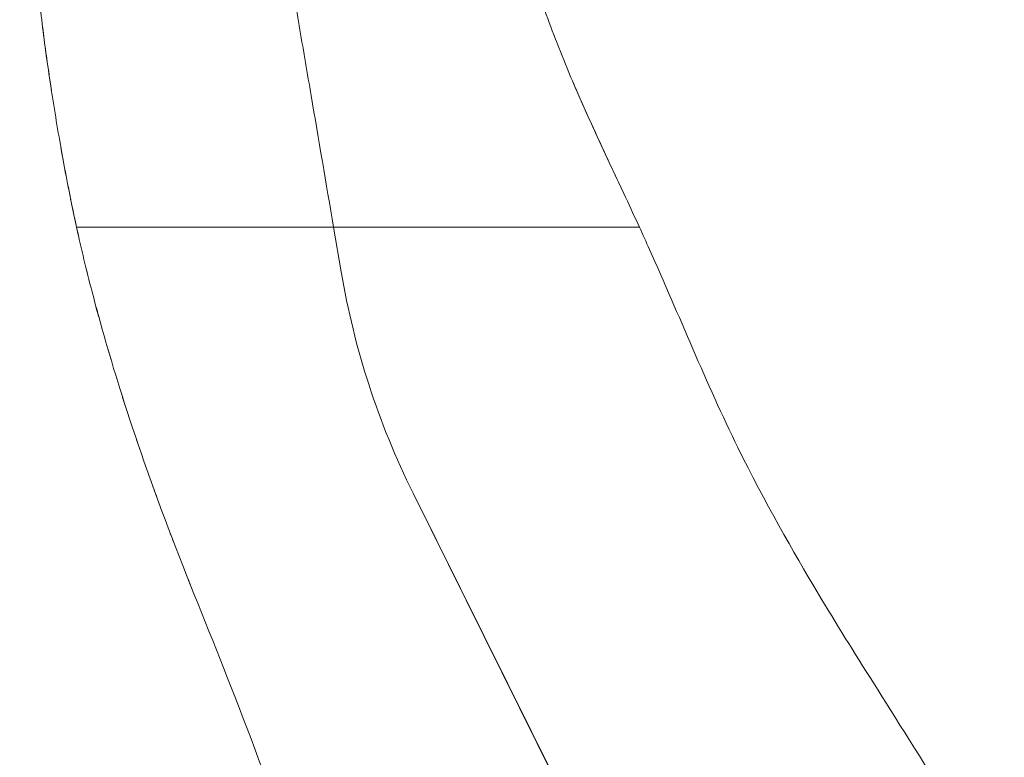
# Model space of a CAD drawing. Header units: metres. Extents: x 4.1 to 64.5, y -1.6 to 14.4.
# Tile 15 of 84: x 16.366 to 16.595, y 0.839 to 1.01. Entities that reach past the tile are written whole.
import ezdxf

# ---------------------------------------------------------------- set-up
doc = ezdxf.new("R2010")
doc.units = ezdxf.units.M
doc.layers.add('I-FURN', color=7, linetype='Continuous', lineweight=18)

# ---------------------------------------------------------------- blocks, each defined once
blk = doc.blocks.new('Furniture_Figueras-Seating_Smartseat_13011 - 13011-V4-Corte 4')
at = {"layer": 'I-FURN'}
for p, q in [((16.43908193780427, 0.9621416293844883), (16.37922557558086, 0.9621416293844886)), ((16.4408599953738, 0.951747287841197), (16.43908193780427, 0.9621416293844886)), ((16.51028033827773, 0.9621416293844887), (16.43908193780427, 0.9621416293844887)), ((16.43908193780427, 0.9621416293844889), (16.4408599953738, 0.9517472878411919)), ((16.50513725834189, 0.804359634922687), (16.45756859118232, 0.9002375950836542)), ((16.45756859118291, 0.9002375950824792), (16.50520276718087, 0.8043882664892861))]:
    blk.add_line(p, q, dxfattribs=at)
for centre, radius, start, end in [((16.62329286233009, 0.9824596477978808), 0.1849999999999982, 189.5560725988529, 206.3877413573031), ((16.62329286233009, 0.9824596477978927), 0.1850000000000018, 189.5560725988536, 206.3877413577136)]:
    blk.add_arc(centre, radius, start, end, dxfattribs=at)
for points, knots in [([(16.45527737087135, 1.211990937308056), (16.45570336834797, 1.211671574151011), (16.45641743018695, 1.211032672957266), (16.45734154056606, 1.209864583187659), (16.45803585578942, 1.208918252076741), (16.45895994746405, 1.207880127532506), (16.46007035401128, 1.206537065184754), (16.46091049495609, 1.205432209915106), (16.46163013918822, 1.204482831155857), (16.46223242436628, 1.20368515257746), (16.46282873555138, 1.202889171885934), (16.46338891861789, 1.202132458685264), (16.46397815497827, 1.201323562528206), (16.46464472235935, 1.200382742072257), (16.465296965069, 1.199410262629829), (16.46587941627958, 1.19846717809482), (16.46632956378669, 1.197641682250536), (16.46666054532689, 1.196939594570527), (16.46689817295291, 1.196368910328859), (16.46710648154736, 1.195797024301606), (16.46734521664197, 1.195058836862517), (16.46756336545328, 1.194272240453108), (16.46781318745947, 1.193297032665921), (16.46803617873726, 1.192421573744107), (16.46828294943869, 1.191512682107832), (16.4685348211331, 1.190645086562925), (16.46875453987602, 1.189913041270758), (16.46900056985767, 1.18911763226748), (16.46935332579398, 1.188005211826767), (16.46984392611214, 1.186504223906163), (16.47050147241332, 1.184549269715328), (16.47144634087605, 1.181785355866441), (16.47241821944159, 1.178960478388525), (16.47326067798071, 1.176391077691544), (16.47373393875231, 1.174872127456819), (16.47408019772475, 1.173709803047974), (16.47442557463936, 1.172481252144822), (16.47488497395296, 1.170714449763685), (16.47564589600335, 1.167319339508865), (16.47643628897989, 1.16144125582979), (16.47679374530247, 1.154615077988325), (16.47692186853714, 1.14977491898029), (16.47697544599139, 1.147081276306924), (16.47700858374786, 1.145131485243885), (16.47703768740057, 1.143242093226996), (16.47707455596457, 1.14074953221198), (16.47713896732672, 1.136476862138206), (16.47725723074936, 1.130521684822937), (16.47740736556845, 1.124521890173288), (16.47755065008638, 1.119475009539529), (16.47767363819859, 1.115458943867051), (16.47781033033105, 1.11130051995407), (16.47800391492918, 1.105778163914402), (16.47826981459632, 1.098822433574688), (16.47856836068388, 1.091806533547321), (16.47882758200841, 1.086176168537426), (16.47903536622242, 1.08189631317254), (16.47924644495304, 1.07777878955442), (16.47952350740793, 1.072647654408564), (16.47987959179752, 1.066510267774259), (16.48036709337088, 1.058897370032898), (16.48086206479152, 1.052004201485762), (16.48134479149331, 1.046061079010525), (16.48174772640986, 1.041576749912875), (16.48217265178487, 1.037393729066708), (16.48276015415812, 1.032484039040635), (16.48348374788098, 1.028331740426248), (16.48449336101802, 1.024268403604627), (16.48538211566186, 1.021189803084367), (16.48641436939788, 1.017923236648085), (16.48800418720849, 1.013215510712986), (16.49030420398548, 1.006925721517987), (16.49341462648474, 0.9991062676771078), (16.49788972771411, 0.9887298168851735), (16.50376870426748, 0.9761162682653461), (16.50820337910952, 0.9666704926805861), (16.51028033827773, 0.9621416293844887)], [0, 0, 0, 0, 0.06666666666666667, 0.1, 0.1333333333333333, 0.1666666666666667, 0.2, 0.2333333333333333, 0.25, 0.2666666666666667, 0.2833333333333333, 0.3, 0.3166666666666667, 0.3333333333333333, 0.35, 0.3666666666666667, 0.3833333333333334, 0.3916666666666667, 0.4, 0.4083333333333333, 0.4166666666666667, 0.4333333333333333, 0.4416666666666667, 0.45, 0.4583333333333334, 0.4625, 0.4666666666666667, 0.4708333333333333, 0.475, 0.4833333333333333, 0.4916666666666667, 0.5, 0.5166666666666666, 0.5249999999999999, 0.5291666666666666, 0.5333333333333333, 0.5375000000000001, 0.5416666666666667, 0.55, 0.5666666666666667, 0.5833333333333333, 0.5916666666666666, 0.5958333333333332, 0.6, 0.6041666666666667, 0.6083333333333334, 0.6166666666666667, 0.6333333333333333, 0.6499999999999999, 0.6583333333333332, 0.6666666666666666, 0.675, 0.6833333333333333, 0.7, 0.7166666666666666, 0.7249999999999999, 0.7333333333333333, 0.7416666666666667, 0.75, 0.7666666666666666, 0.7833333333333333, 0.8, 0.8083333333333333, 0.8166666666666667, 0.825, 0.8333333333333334, 0.8500000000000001, 0.8583333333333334, 0.8666666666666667, 0.875, 0.8833333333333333, 0.9, 0.9166666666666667, 0.9333333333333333, 0.9666666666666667, 1, 1, 1, 1]), ([(16.37922557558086, 0.9621416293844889), (16.37874595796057, 0.9643357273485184), (16.3778127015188, 0.9687866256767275), (16.37598557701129, 0.9782063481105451), (16.37384146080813, 0.9905837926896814), (16.37172124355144, 1.005097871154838), (16.37003158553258, 1.019322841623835), (16.36866918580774, 1.033682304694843), (16.36755736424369, 1.048510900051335), (16.36686154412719, 1.060755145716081), (16.36645204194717, 1.070263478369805), (16.36622067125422, 1.07719996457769), (16.36606176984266, 1.084261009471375), (16.36598457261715, 1.091493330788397), (16.36599267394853, 1.098745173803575), (16.36607506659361, 1.105763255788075), (16.36621463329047, 1.112648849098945), (16.3664170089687, 1.119710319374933), (16.36667033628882, 1.12579533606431), (16.36689142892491, 1.130115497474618), (16.3670283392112, 1.132579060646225), (16.36713565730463, 1.134417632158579), (16.36724692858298, 1.136241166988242), (16.36740017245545, 1.138653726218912), (16.36767985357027, 1.142823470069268), (16.36810527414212, 1.148621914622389), (16.36855339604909, 1.154231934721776), (16.36892374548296, 1.158652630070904), (16.36930595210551, 1.163087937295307), (16.369790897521, 1.168506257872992), (16.37052834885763, 1.176435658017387), (16.3710066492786, 1.181351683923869), (16.37126415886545, 1.183967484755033)], [0, 0, 0, 0, 0.03125, 0.0625, 0.125, 0.1875, 0.25, 0.3125, 0.375, 0.4375, 0.46875, 0.5, 0.53125, 0.5625, 0.59375, 0.625, 0.65625, 0.6875, 0.71875, 0.734375, 0.7421875, 0.75, 0.7578125, 0.765625, 0.78125, 0.8125, 0.84375, 0.859375, 0.875, 0.90625, 0.9375, 1, 1, 1, 1]), ([(16.4079997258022, 1.143845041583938), (16.40964184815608, 1.134245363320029), (16.41213245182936, 1.119685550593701), (16.41551046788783, 1.099938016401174), (16.41806784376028, 1.08498786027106), (16.42066805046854, 1.069787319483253), (16.42330727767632, 1.054358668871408), (16.42595936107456, 1.038854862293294), (16.42859813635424, 1.023428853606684), (16.43121979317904, 1.008102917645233), (16.4347178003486, 0.987653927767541), (16.4373369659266, 0.972342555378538), (16.43908193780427, 0.9621416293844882)], [0, 0, 0, 0, 0.1666666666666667, 0.25, 0.3333333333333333, 0.4166666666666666, 0.5, 0.5833333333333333, 0.6666666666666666, 0.75, 0.8333333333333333, 1, 1, 1, 1]), ([(16.43908193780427, 0.9621416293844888), (16.4373369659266, 0.9723425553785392), (16.4347178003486, 0.9876539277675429), (16.43121979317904, 1.008102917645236), (16.42859813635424, 1.023428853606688), (16.42595936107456, 1.038854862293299), (16.42330727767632, 1.054358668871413), (16.42066805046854, 1.069787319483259), (16.41806784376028, 1.084987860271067), (16.41551046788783, 1.099938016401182), (16.41213245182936, 1.11968555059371), (16.40964184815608, 1.134245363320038), (16.4079997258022, 1.143845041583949)], [0, 0, 0, 0, 0.1666666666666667, 0.25, 0.3333333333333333, 0.4166666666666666, 0.5, 0.5833333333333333, 0.6666666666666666, 0.75, 0.8333333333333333, 1, 1, 1, 1]), ([(16.37123350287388, 1.009405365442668), (16.37171593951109, 1.005524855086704), (16.37240566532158, 1.000419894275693), (16.37318246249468, 0.995241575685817), (16.37337343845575, 0.9939972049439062)], [0.8232045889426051, 0.8232045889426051, 0.8232045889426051, 0.8232045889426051, 0.875, 0.8913471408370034, 0.8913471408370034, 0.8913471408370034, 0.8913471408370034]), ([(16.37123350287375, 1.009405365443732), (16.371715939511, 1.005524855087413), (16.37240566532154, 1.000419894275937), (16.37318246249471, 0.9952415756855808), (16.3733734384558, 0.9939972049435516)], [0.8232045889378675, 0.8232045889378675, 0.8232045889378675, 0.8232045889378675, 0.875, 0.8913471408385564, 0.8913471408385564, 0.8913471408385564, 0.8913471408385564]), ([(16.37123350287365, 1.009405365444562), (16.37171593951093, 1.005524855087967), (16.37240566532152, 1.000419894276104), (16.37318246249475, 0.995241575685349), (16.37337343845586, 0.9939972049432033)], [0.8232045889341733, 0.8232045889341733, 0.8232045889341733, 0.8232045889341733, 0.875, 0.8913471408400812, 0.8913471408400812, 0.8913471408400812, 0.8913471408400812]), ([(16.37123350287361, 1.009405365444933), (16.3717159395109, 1.005524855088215), (16.37240566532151, 1.000419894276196), (16.37318246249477, 0.9952415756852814), (16.37337343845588, 0.9939972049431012)], [0.8232045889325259, 0.8232045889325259, 0.8232045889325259, 0.8232045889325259, 0.875, 0.8913471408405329, 0.8913471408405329, 0.8913471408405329, 0.8913471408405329]), ([(16.37123350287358, 1.009405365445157), (16.37171593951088, 1.005524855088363), (16.37240566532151, 1.000419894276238), (16.37318246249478, 0.9952415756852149), (16.3733734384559, 0.9939972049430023)], [0.8232045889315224, 0.8232045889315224, 0.8232045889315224, 0.8232045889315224, 0.875, 0.8913471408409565, 0.8913471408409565, 0.8913471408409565, 0.8913471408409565]), ([(16.37123350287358, 1.009405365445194), (16.37171593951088, 1.005524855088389), (16.37240566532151, 1.000419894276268), (16.37318246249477, 0.9952415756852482), (16.37337343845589, 0.9939972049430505)], [0.8232045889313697, 0.8232045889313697, 0.8232045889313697, 0.8232045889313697, 0.875, 0.8913471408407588, 0.8913471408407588, 0.8913471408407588, 0.8913471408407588]), ([(16.50649908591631, 0.970297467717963), (16.50405743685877, 0.9755233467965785), (16.50023823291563, 0.9836219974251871), (16.49636371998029, 0.9922720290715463), (16.49496792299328, 0.9955243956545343), (16.49478499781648, 0.9959531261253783)], [0.001531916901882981, 0.001531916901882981, 0.001531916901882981, 0.001531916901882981, 0.03571428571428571, 0.05357142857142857, 0.05628274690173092, 0.05628274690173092, 0.05628274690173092, 0.05628274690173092]), ([(16.50649908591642, 0.9702974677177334), (16.50405743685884, 0.9755233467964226), (16.50023823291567, 0.9836219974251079), (16.49636371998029, 0.9922720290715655), (16.49496792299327, 0.9955243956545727), (16.49478499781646, 0.9959531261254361)], [0.00153191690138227, 0.00153191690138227, 0.00153191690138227, 0.00153191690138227, 0.03571428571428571, 0.05357142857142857, 0.05628274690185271, 0.05628274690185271, 0.05628274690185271, 0.05628274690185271]), ([(16.50649908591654, 0.9702974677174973), (16.50405743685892, 0.9755233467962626), (16.50023823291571, 0.9836219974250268), (16.49636371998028, 0.9922720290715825), (16.49496792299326, 0.995524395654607), (16.49478499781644, 0.9959531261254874)], [0.001531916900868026, 0.001531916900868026, 0.001531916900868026, 0.001531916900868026, 0.03571428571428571, 0.05357142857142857, 0.05628274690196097, 0.05628274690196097, 0.05628274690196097, 0.05628274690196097]), ([(16.50649908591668, 0.9702974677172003), (16.50405743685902, 0.975523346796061), (16.50023823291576, 0.9836219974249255), (16.49636371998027, 0.9922720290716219), (16.49496792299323, 0.9955243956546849), (16.4947849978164, 0.9959531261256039)], [0.001531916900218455, 0.001531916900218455, 0.001531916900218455, 0.001531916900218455, 0.03571428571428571, 0.05357142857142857, 0.05628274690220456, 0.05628274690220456, 0.05628274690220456, 0.05628274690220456]), ([(16.50649908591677, 0.9702974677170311), (16.50405743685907, 0.9755233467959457), (16.50023823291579, 0.9836219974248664), (16.49636371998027, 0.9922720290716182), (16.49496792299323, 0.9955243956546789), (16.4947849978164, 0.9959531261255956)], [0.001531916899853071, 0.001531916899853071, 0.001531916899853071, 0.001531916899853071, 0.03571428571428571, 0.05357142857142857, 0.05628274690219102, 0.05628274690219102, 0.05628274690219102, 0.05628274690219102]), ([(16.50649908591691, 0.9702974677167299), (16.50405743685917, 0.9755233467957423), (16.50023823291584, 0.983621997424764), (16.49636371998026, 0.9922720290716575), (16.4949679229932, 0.9955243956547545), (16.49478499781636, 0.9959531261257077)], [0.001531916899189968, 0.001531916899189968, 0.001531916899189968, 0.001531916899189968, 0.03571428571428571, 0.05357142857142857, 0.05628274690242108, 0.05628274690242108, 0.05628274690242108, 0.05628274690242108]), ([(16.37969838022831, 0.9600076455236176), (16.37906303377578, 0.9628369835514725), (16.37839219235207, 0.9659901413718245), (16.37772509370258, 0.9693110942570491), (16.37766825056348, 0.9695954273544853)], [1.730444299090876, 1.730444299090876, 1.730444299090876, 1.730444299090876, 1.764123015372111, 1.767262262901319, 1.767262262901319, 1.767262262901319, 1.767262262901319]), ([(16.37969838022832, 0.9600076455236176), (16.37906303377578, 0.9628369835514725), (16.37839219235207, 0.9659901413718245), (16.37772509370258, 0.9693110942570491), (16.37766825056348, 0.9695954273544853)], [1.730444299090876, 1.730444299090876, 1.730444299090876, 1.730444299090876, 1.764123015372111, 1.767262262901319, 1.767262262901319, 1.767262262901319, 1.767262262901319]), ([(16.37969838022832, 0.9600076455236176), (16.37906303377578, 0.9628369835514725), (16.37839219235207, 0.9659901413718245), (16.37772509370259, 0.9693110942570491), (16.37766825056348, 0.9695954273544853)], [1.730444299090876, 1.730444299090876, 1.730444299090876, 1.730444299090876, 1.764123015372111, 1.767262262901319, 1.767262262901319, 1.767262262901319, 1.767262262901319]), ([(16.37969838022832, 0.9600076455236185), (16.37906303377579, 0.9628369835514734), (16.37839219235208, 0.9659901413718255), (16.37772509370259, 0.9693110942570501), (16.37766825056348, 0.9695954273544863)], [1.730444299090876, 1.730444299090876, 1.730444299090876, 1.730444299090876, 1.764123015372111, 1.767262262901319, 1.767262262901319, 1.767262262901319, 1.767262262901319]), ([(16.37969838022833, 0.9600076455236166), (16.37906303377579, 0.9628369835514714), (16.37839219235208, 0.9659901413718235), (16.37772509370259, 0.9693110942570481), (16.37766825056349, 0.9695954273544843)], [1.730444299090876, 1.730444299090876, 1.730444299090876, 1.730444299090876, 1.764123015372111, 1.767262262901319, 1.767262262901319, 1.767262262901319, 1.767262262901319]), ([(16.37969838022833, 0.9600076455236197), (16.37906303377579, 0.9628369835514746), (16.37839219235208, 0.9659901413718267), (16.3777250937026, 0.9693110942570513), (16.37766825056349, 0.9695954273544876)], [1.730444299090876, 1.730444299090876, 1.730444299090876, 1.730444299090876, 1.764123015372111, 1.767262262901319, 1.767262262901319, 1.767262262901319, 1.767262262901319]), ([(16.37922557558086, 0.9621416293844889), (16.38034178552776, 0.9570353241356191), (16.38324523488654, 0.944971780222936), (16.3898815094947, 0.9218283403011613), (16.40086609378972, 0.8904181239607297), (16.41492468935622, 0.8564280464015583), (16.42908170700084, 0.8185513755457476), (16.44161879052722, 0.7789748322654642), (16.45266811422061, 0.7363439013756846), (16.45977161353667, 0.7021224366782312), (16.4699387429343, 0.6498170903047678), (16.47625617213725, 0.6142790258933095), (16.48295033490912, 0.5783626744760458), (16.49240712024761, 0.527390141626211), (16.50046316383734, 0.4839066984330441), (16.5074552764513, 0.4461634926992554), (16.51224612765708, 0.4203026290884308)], [-1.738865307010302, -1.738865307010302, -1.738865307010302, -1.738865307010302, -1.678780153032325, -1.589824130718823, -1.484370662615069, -1.363654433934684, -1.233936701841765, -1.096290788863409, -0.9646372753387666, -0.8201254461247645, -0.6842929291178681, -0.5467299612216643, -0.4107423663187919, -0.2658746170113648, -0.1189851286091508, 0, 0, 0, 0]), ([(16.59524317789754, 0.8065676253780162), (16.59146273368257, 0.8129120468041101), (16.58019298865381, 0.831634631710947), (16.56347355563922, 0.8580489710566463), (16.55244186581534, 0.8756288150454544), (16.53114720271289, 0.9125215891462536), (16.51875597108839, 0.9435107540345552), (16.51106721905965, 0.9604258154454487), (16.51028033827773, 0.9621416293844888)], [-1.52625398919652, -1.52625398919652, -1.52625398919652, -1.52625398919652, -1.457140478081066, -1.350950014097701, -1.243994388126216, -1.123267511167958, -0.9791095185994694, -0.962744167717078, -0.962744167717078, -0.962744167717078, -0.962744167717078]), ([(16.39041521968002, 0.9210727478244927), (16.39021111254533, 0.9217080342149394), (16.38997177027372, 0.9224579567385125), (16.38973522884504, 0.9232050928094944), (16.38969856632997, 0.9233210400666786)], [1.583172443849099, 1.583172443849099, 1.583172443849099, 1.583172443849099, 1.589824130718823, 1.59104686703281, 1.59104686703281, 1.59104686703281, 1.59104686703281]), ([(16.39041521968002, 0.9210727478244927), (16.39021111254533, 0.9217080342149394), (16.38997177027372, 0.9224579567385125), (16.38973522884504, 0.9232050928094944), (16.38969856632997, 0.9233210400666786)], [1.583172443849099, 1.583172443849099, 1.583172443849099, 1.583172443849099, 1.589824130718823, 1.59104686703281, 1.59104686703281, 1.59104686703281, 1.59104686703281]), ([(16.39041521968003, 0.9210727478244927), (16.39021111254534, 0.9217080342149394), (16.38997177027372, 0.9224579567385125), (16.38973522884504, 0.9232050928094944), (16.38969856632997, 0.9233210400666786)], [1.583172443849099, 1.583172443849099, 1.583172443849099, 1.583172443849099, 1.589824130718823, 1.59104686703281, 1.59104686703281, 1.59104686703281, 1.59104686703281]), ([(16.39041521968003, 0.9210727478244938), (16.39021111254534, 0.9217080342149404), (16.38997177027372, 0.9224579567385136), (16.38973522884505, 0.9232050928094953), (16.38969856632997, 0.9233210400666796)], [1.583172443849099, 1.583172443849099, 1.583172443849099, 1.583172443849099, 1.589824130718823, 1.59104686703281, 1.59104686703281, 1.59104686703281, 1.59104686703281]), ([(16.39041521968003, 0.9210727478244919), (16.39021111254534, 0.9217080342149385), (16.38997177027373, 0.9224579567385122), (16.38973522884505, 0.9232050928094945), (16.38969856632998, 0.9233210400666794)], [1.583172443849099, 1.583172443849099, 1.583172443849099, 1.583172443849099, 1.589824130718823, 1.591046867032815, 1.591046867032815, 1.591046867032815, 1.591046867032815]), ([(16.39041521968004, 0.9210727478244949), (16.39021111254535, 0.9217080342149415), (16.38997177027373, 0.9224579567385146), (16.38973522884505, 0.9232050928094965), (16.38969856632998, 0.9233210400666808)], [1.583172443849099, 1.583172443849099, 1.583172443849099, 1.583172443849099, 1.589824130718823, 1.59104686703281, 1.59104686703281, 1.59104686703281, 1.59104686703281])]:
    blk.add_open_spline(points, degree=3, knots=knots, dxfattribs=at)
for points in [[(16.37558183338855, 0.9806641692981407), (16.37625429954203, 0.9768817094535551), (16.37695573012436, 0.973159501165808), (16.37766825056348, 0.9695954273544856)], [(16.37558183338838, 0.9806641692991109), (16.37625429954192, 0.9768817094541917), (16.3769557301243, 0.9731595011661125), (16.37766825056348, 0.9695954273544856)], [(16.37558183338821, 0.9806641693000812), (16.3762542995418, 0.9768817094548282), (16.37695573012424, 0.9731595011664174), (16.37766825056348, 0.9695954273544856)], [(16.37558183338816, 0.9806641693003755), (16.37625429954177, 0.9768817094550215), (16.37695573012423, 0.9731595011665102), (16.37766825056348, 0.9695954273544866)], [(16.37558183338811, 0.9806641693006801), (16.37625429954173, 0.9768817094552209), (16.37695573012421, 0.9731595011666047), (16.37766825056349, 0.9695954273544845)], [(16.37558183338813, 0.9806641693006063), (16.37625429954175, 0.9768817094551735), (16.37695573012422, 0.9731595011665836), (16.37766825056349, 0.9695954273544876)], [(16.38188416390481, 0.9508139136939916), (16.38171030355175, 0.9515072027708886), (16.38153899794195, 0.9521981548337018), (16.38136996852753, 0.9528880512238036)], [(16.38188416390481, 0.9508139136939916), (16.38171030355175, 0.9515072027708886), (16.38153899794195, 0.9521981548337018), (16.38136996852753, 0.9528880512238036)], [(16.38188416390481, 0.9508139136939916), (16.38171030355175, 0.9515072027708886), (16.38153899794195, 0.9521981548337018), (16.38136996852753, 0.9528880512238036)], [(16.38188416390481, 0.9508139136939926), (16.38171030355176, 0.9515072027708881), (16.38153899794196, 0.9521981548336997), (16.38136996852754, 0.9528880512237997)], [(16.38188416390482, 0.9508139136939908), (16.38171030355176, 0.951507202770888), (16.38153899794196, 0.9521981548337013), (16.38136996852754, 0.952888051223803)], [(16.38188416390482, 0.9508139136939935), (16.38171030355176, 0.9515072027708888), (16.38153899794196, 0.9521981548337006), (16.38136996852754, 0.9528880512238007)], [(16.3843661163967, 0.9413709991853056), (16.38416616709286, 0.9420997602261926), (16.38396928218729, 0.9428242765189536), (16.38377545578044, 0.943544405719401)], [(16.3843661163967, 0.9413709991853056), (16.38416616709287, 0.9420997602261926), (16.38396928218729, 0.9428242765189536), (16.38377545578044, 0.9435444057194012)], [(16.38436611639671, 0.9413709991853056), (16.38416616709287, 0.9420997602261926), (16.3839692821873, 0.9428242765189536), (16.38377545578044, 0.943544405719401)], [(16.38436611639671, 0.9413709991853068), (16.38416616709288, 0.9420997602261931), (16.3839692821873, 0.9428242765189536), (16.38377545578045, 0.9435444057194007)], [(16.38436611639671, 0.9413709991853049), (16.38416616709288, 0.9420997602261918), (16.38396928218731, 0.9428242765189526), (16.38377545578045, 0.9435444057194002)], [(16.38436611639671, 0.9413709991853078), (16.38416616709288, 0.9420997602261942), (16.38396928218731, 0.9428242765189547), (16.38377545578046, 0.9435444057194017)], [(16.38720827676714, 0.9314351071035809), (16.38698689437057, 0.9321790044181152), (16.38676844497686, 0.9329194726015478), (16.38655292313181, 0.933656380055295)], [(16.38720827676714, 0.9314351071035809), (16.38698689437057, 0.9321790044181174), (16.38676844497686, 0.9329194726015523), (16.38655292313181, 0.9336563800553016)], [(16.38720827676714, 0.9314351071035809), (16.38698689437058, 0.9321790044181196), (16.38676844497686, 0.9329194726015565), (16.38655292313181, 0.9336563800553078)], [(16.38720827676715, 0.9314351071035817), (16.38698689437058, 0.9321790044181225), (16.38676844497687, 0.9329194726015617), (16.38655292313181, 0.9336563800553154)], [(16.38720827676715, 0.9314351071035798), (16.38698689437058, 0.9321790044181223), (16.38676844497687, 0.9329194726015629), (16.38655292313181, 0.9336563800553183)], [(16.38720827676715, 0.9314351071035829), (16.38698689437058, 0.9321790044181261), (16.38676844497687, 0.9329194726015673), (16.38655292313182, 0.9336563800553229)], [(16.39397021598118, 0.9103870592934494), (16.39371352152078, 0.9111339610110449), (16.39345887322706, 0.9118797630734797), (16.39320637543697, 0.9126241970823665)], [(16.39397021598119, 0.9103870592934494), (16.39371352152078, 0.9111339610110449), (16.39345887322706, 0.9118797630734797), (16.39320637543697, 0.9126241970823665)], [(16.39397021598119, 0.9103870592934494), (16.39371352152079, 0.9111339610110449), (16.39345887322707, 0.9118797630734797), (16.39320637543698, 0.9126241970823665)], [(16.3939702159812, 0.9103870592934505), (16.39371352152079, 0.911133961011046), (16.39345887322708, 0.9118797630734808), (16.39320637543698, 0.9126241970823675)], [(16.3939702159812, 0.9103870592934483), (16.39371352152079, 0.9111339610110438), (16.39345887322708, 0.9118797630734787), (16.39320637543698, 0.9126241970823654)], [(16.3939702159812, 0.9103870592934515), (16.3937135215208, 0.9111339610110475), (16.39345887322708, 0.9118797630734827), (16.39320637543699, 0.91262419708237)], [(16.39781001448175, 0.8995483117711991), (16.39754441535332, 0.9002765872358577), (16.39728026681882, 0.9010050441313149), (16.39701766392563, 0.9017334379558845)], [(16.39781001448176, 0.8995483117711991), (16.39754441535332, 0.9002765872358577), (16.39728026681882, 0.9010050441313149), (16.39701766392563, 0.9017334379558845)], [(16.39781001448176, 0.8995483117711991), (16.39754441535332, 0.9002765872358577), (16.39728026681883, 0.9010050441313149), (16.39701766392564, 0.9017334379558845)], [(16.39781001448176, 0.8995483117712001), (16.39754441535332, 0.9002765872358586), (16.39728026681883, 0.9010050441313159), (16.39701766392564, 0.9017334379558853)], [(16.39781001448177, 0.8995483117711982), (16.39754441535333, 0.9002765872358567), (16.39728026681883, 0.9010050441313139), (16.39701766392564, 0.9017334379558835)], [(16.39781001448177, 0.8995483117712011), (16.39754441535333, 0.9002765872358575), (16.39728026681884, 0.9010050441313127), (16.39701766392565, 0.9017334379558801)], [(16.40186461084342, 0.8887351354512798), (16.40159548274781, 0.8894343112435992), (16.40132725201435, 0.8901343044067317), (16.4010600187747, 0.8908351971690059)], [(16.40186461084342, 0.8887351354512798), (16.40159548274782, 0.8894343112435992), (16.40132725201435, 0.8901343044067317), (16.4010600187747, 0.8908351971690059)], [(16.40186461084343, 0.8887351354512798), (16.40159548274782, 0.8894343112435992), (16.40132725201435, 0.8901343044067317), (16.4010600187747, 0.8908351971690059)], [(16.40186461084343, 0.888735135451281), (16.40159548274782, 0.8894343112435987), (16.40132725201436, 0.8901343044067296), (16.40106001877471, 0.8908351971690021)], [(16.40186461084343, 0.8887351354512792), (16.40159548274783, 0.8894343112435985), (16.40132725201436, 0.890134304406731), (16.40106001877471, 0.8908351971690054)], [(16.40186461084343, 0.8887351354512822), (16.40159548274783, 0.8894343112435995), (16.40132725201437, 0.8901343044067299), (16.40106001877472, 0.8908351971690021)], [(16.40606006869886, 0.8780376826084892), (16.40579089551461, 0.8787142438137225), (16.40552208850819, 0.879391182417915), (16.40525374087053, 0.8800685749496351)], [(16.40606006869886, 0.8780376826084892), (16.40579089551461, 0.8787142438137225), (16.40552208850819, 0.879391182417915), (16.40525374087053, 0.8800685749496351)], [(16.40606006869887, 0.8780376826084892), (16.40579089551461, 0.8787142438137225), (16.4055220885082, 0.879391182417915), (16.40525374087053, 0.8800685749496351)], [(16.40606006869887, 0.8780376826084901), (16.40579089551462, 0.8787142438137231), (16.4055220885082, 0.8793911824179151), (16.40525374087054, 0.8800685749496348)], [(16.40606006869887, 0.8780376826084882), (16.40579089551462, 0.8787142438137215), (16.4055220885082, 0.8793911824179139), (16.40525374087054, 0.880068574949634)], [(16.40606006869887, 0.8780376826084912), (16.40579089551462, 0.8787142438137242), (16.4055220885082, 0.8793911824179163), (16.40525374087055, 0.8800685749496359)]]:
    blk.add_open_spline(points, degree=3, dxfattribs=at)
blk = doc.blocks.new('4 GRE - ESCOLA DE CINEMA E AUDIOVISUAL CINE REX R07_rvt-1-Corte 4')
at = {"layer": 'I-FURN', "lineweight": 18}
blk.add_blockref('Furniture_Figueras-Seating_Smartseat_13011 - 13011-V4-Corte 4', (0, 0), dxfattribs=at)

msp = doc.modelspace()

# ---------------------------------------------------------------- block references
at = {"lineweight": 5}
msp.add_blockref('4 GRE - ESCOLA DE CINEMA E AUDIOVISUAL CINE REX R07_rvt-1-Corte 4', (0, 0), dxfattribs=at)

doc.saveas('drawing.dxf')
